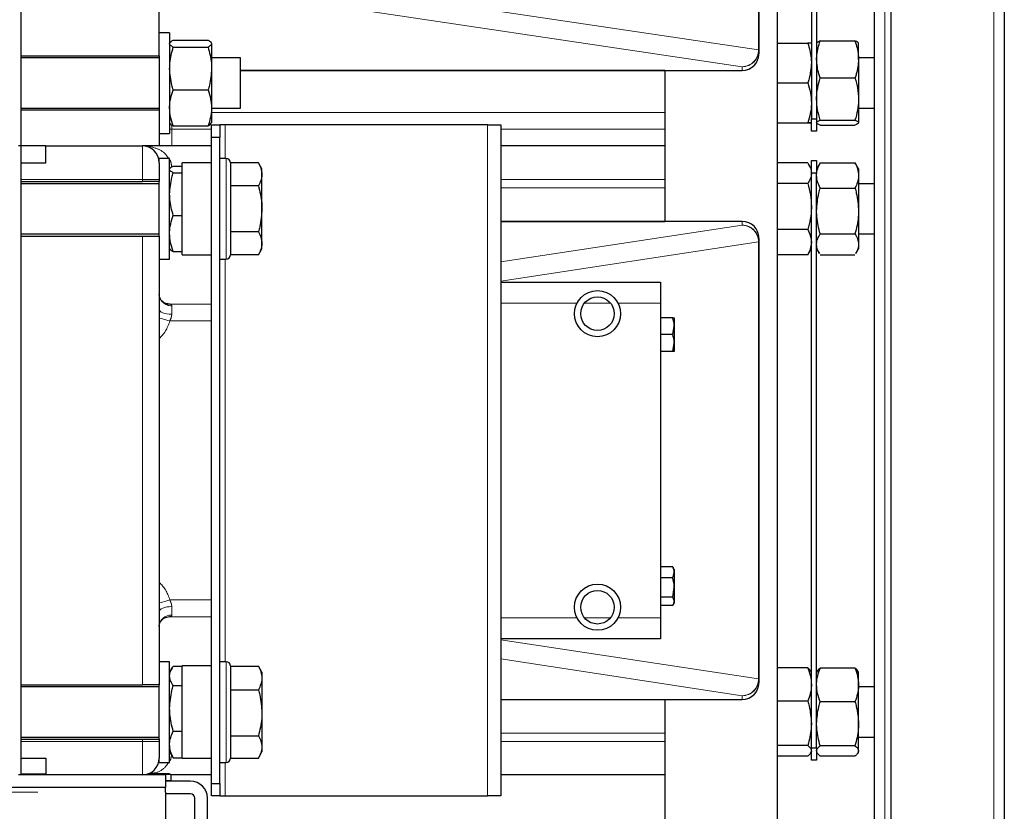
# Model space of a CAD drawing. Header units: millimetres. Extents: x 18 to 260, y 57 to 148.
# Tile 41 of 80: x 121.35 to 126.05, y 68.06 to 71.83. Entities that reach past the tile are written whole.
import ezdxf

# ---------------------------------------------------------------- set-up
doc = ezdxf.new("R2010")
doc.units = ezdxf.units.MM
doc.linetypes.add('PHANTOM', pattern=[12.7, 6.35, -1.27, 1.27, -1.27, 1.27, -1.27])

msp = doc.modelspace()

# ---------------------------------------------------------------- linework, layer by layer
at = {"color": 8, "linetype": 'PHANTOM', "lineweight": 18}
for p, q in [((125.4767, 86.1605), (125.4767, 61.0588)), ((125.9967, 86.1605), (125.9967, 61.0588)), ((124.8746, 71.6875), (124.8746, 73.7718)), ((122.3788, 72.0595), (124.8746, 71.6875)), ((124.7967, 71.6076), (122.3009, 71.9795)), ((124.8746, 71.6875), (124.8767, 71.6875)), ((124.7967, 71.5896), (124.7967, 71.6076)), ((122.4042, 71.5896), (124.7967, 71.5896)), ((124.7967, 71.5896), (124.7967, 71.5896)), ((124.4277, 71.3895), (122.2667, 71.3895)), ((122.0767, 71.3298), (122.0767, 71.3096)), ((122.3317, 71.1696), (122.3317, 71.3296)), ((123.5817, 71.3296), (123.5817, 68.1296)), ((122.0667, 71.3096), (122.0767, 71.3096)), ((122.0767, 71.3096), (122.0767, 71.2296)), ((122.0767, 71.3096), (122.2667, 71.3096)), ((123.6467, 71.3096), (124.4277, 71.3096)), ((121.9367, 71.0696), (121.9367, 71.2296)), ((122.3367, 70.6896), (122.3367, 71.1696)), ((121.9367, 71.0696), (121.3567, 71.0696)), ((121.9367, 71.0596), (121.9367, 71.0696)), ((122.0167, 71.0696), (121.9367, 71.0696)), ((124.4277, 71.0696), (123.6467, 71.0696)), ((123.6467, 71.0298), (124.4277, 71.0298)), ((124.7967, 70.8697), (123.6467, 70.8697)), ((123.6467, 70.6763), (124.7967, 70.8516)), ((124.7967, 70.8516), (124.7967, 70.8697)), ((124.7967, 70.8697), (124.7967, 70.8697)), ((121.9367, 68.6596), (121.9367, 70.7996)), ((124.8747, 70.7716), (123.6467, 70.5845)), ((124.8747, 68.6877), (124.8747, 70.7716)), ((124.8767, 70.7716), (124.8747, 70.7716)), ((122.3317, 68.7696), (122.3317, 70.6896)), ((122.0668, 70.4748), (122.2667, 70.4748)), ((124.0087, 70.4796), (123.6467, 70.4796)), ((124.1691, 70.4796), (124.0442, 70.4796)), ((124.4067, 70.4796), (124.2047, 70.4796)), ((122.0767, 70.4676), (122.0767, 70.4267)), ((122.2667, 70.3949), (122.0672, 70.3949)), ((122.0672, 69.0644), (122.2667, 69.0644)), ((122.0767, 69.0326), (122.0767, 68.9917)), ((122.0603, 68.9842), (122.0668, 68.9845)), ((122.2667, 68.9845), (122.0668, 68.9845)), ((123.6467, 68.9796), (124.0087, 68.9796)), ((124.0442, 68.9796), (124.1691, 68.9796)), ((124.2047, 68.9796), (124.4067, 68.9796)), ((123.6467, 68.8748), (124.8747, 68.6877)), ((124.7967, 68.6077), (123.6467, 68.783)), ((122.3367, 68.2896), (122.3367, 68.7696)), ((124.8767, 68.6877), (124.8747, 68.6877)), ((124.7967, 68.5896), (124.7967, 68.6077)), ((123.6467, 68.5896), (124.7967, 68.5896)), ((124.7967, 68.5896), (124.7967, 68.5896)), ((124.4277, 68.4295), (123.6467, 68.4295)), ((121.3567, 68.3896), (121.9367, 68.3896)), ((121.9367, 68.3896), (121.9367, 68.3996)), ((121.9367, 68.2296), (121.9367, 68.3896)), ((121.9367, 68.3896), (122.0167, 68.3896)), ((123.6467, 68.3896), (124.4277, 68.3896)), ((122.0667, 68.3312), (122.0715, 68.3314)), ((122.3317, 68.1296), (122.3317, 68.2896)), ((115.0877, 68.1479), (122.0467, 68.1479))]:
    msp.add_line(p, q, dxfattribs=at)
at = {"color": 7, "linetype": 'Continuous', "lineweight": 25}
for p, q in [((125.5067, 61.0588), (125.5067, 86.1605)), ((126.0467, 86.1496), (126.0467, 61.0696)), ((125.4267, 85.7796), (125.4267, 61.4379)), ((124.9657, 67.7396), (124.9657, 77.3324)), ((121.3567, 74.2296), (121.3567, 71.2296)), ((125.1267, 74.0996), (125.1267, 71.3596)), ((125.1517, 74.0996), (125.1517, 71.3596)), ((122.0167, 71.6596), (122.0167, 73.7996)), ((124.8767, 73.7718), (124.8767, 71.6875)), ((122.0667, 71.7696), (122.0167, 71.7696)), ((122.0667, 71.7696), (122.0667, 71.46)), ((122.0837, 71.7341), (122.2497, 71.7341)), ((122.0837, 71.7008), (122.2497, 71.7008)), ((122.2667, 71.7175), (122.2667, 71.5986)), ((124.9657, 71.7198), (125.1097, 71.7198)), ((125.1687, 71.7305), (125.3347, 71.7305)), ((125.3517, 71.642), (125.3517, 71.7196)), ((121.3567, 71.6596), (122.0167, 71.6596)), ((122.0167, 71.6496), (121.3567, 71.6496)), ((122.0167, 71.6596), (122.0167, 71.46)), ((122.4042, 71.6496), (122.2667, 71.6496)), ((122.4042, 71.4096), (122.4042, 71.6496)), ((124.8767, 71.6875), (124.8767, 71.6696)), ((125.4267, 71.6496), (125.3517, 71.6496)), ((125.3517, 71.642), (125.3517, 71.4532)), ((122.2667, 71.5986), (122.2667, 71.4108)), ((122.4042, 71.5896), (124.7967, 71.5896)), ((124.4277, 71.5895), (122.4042, 71.5895)), ((124.4277, 71.5896), (124.4277, 70.8697)), ((124.7967, 71.5896), (124.7967, 71.5896)), ((125.1687, 71.5536), (125.3347, 71.5536)), ((124.9657, 71.53), (125.1097, 71.53)), ((122.0167, 71.46), (122.0167, 71.3996)), ((122.0667, 71.46), (122.0667, 71.2896)), ((122.0837, 71.4964), (122.2497, 71.4964)), ((125.3517, 71.4532), (125.3517, 71.3408)), ((121.3567, 71.4096), (122.0167, 71.4096)), ((122.0167, 71.3996), (121.3567, 71.3996)), ((122.0167, 71.3996), (122.0167, 71.2296)), ((122.2667, 71.4108), (122.2667, 71.3397)), ((122.2667, 71.4096), (122.4042, 71.4096)), ((125.3517, 71.4096), (125.4267, 71.4096)), ((122.0837, 71.3252), (122.2497, 71.3252)), ((122.2667, 71.3296), (122.3067, 71.3296)), ((122.2667, 71.2696), (122.2667, 71.3296)), ((122.3067, 71.3296), (122.3067, 71.2696)), ((122.3317, 71.3296), (122.3067, 71.3296)), ((123.5817, 71.3296), (122.3317, 71.3296)), ((123.5817, 71.3296), (123.6467, 71.3296)), ((123.6467, 71.3296), (123.6467, 68.1296)), ((124.9657, 71.3398), (125.1097, 71.3398)), ((124.9657, 71.3395), (125.1097, 71.3395)), ((125.1267, 71.3596), (125.1517, 71.3596)), ((125.1267, 71.2996), (125.1267, 71.3596)), ((125.1517, 71.3596), (125.1517, 71.2996)), ((125.1687, 71.3528), (125.3347, 71.3528)), ((125.1687, 71.3288), (125.3347, 71.3288)), ((122.0167, 71.2896), (122.0667, 71.2896)), ((125.1517, 71.2996), (125.1267, 71.2996)), ((121.3567, 71.2296), (121.3467, 71.2296)), ((121.4767, 71.2296), (121.3567, 71.2296)), ((121.3567, 71.2296), (121.3567, 68.2296)), ((121.4767, 71.1496), (121.4767, 71.2296)), ((121.4767, 71.2296), (121.9367, 71.2296)), ((122.0167, 71.2296), (121.9367, 71.2296)), ((122.2667, 71.2296), (122.0767, 71.2296)), ((122.3067, 71.2696), (122.2667, 71.2696)), ((122.2667, 68.1896), (122.2667, 71.2696)), ((122.3067, 68.1896), (122.3067, 71.2696)), ((124.4277, 71.2296), (123.6467, 71.2296)), ((121.3567, 71.1496), (121.4767, 71.1496)), ((122.0667, 71.1696), (122.0167, 71.1696)), ((122.0167, 71.1496), (122.0167, 71.1696)), ((122.0167, 71.1496), (122.0167, 71.0696)), ((122.0667, 70.6896), (122.0667, 71.1696)), ((122.0837, 71.1335), (122.1267, 71.1335)), ((122.2667, 71.1496), (122.1267, 71.1496)), ((122.1267, 71.0924), (122.1267, 71.1496)), ((122.3367, 71.1696), (122.3067, 71.1696)), ((122.3567, 71.1496), (122.3567, 70.7096)), ((122.4897, 71.149), (122.3567, 71.149)), ((122.5067, 71.1196), (122.4897, 71.149)), ((125.1097, 71.1486), (124.9657, 71.1486)), ((125.1267, 71.1196), (125.1136, 71.1424)), ((125.1267, 71.1596), (125.1517, 71.1596)), ((125.1267, 71.0996), (125.1267, 71.1596)), ((125.1517, 71.1596), (125.1517, 71.0996)), ((125.1651, 71.1429), (125.1517, 71.1196)), ((125.1687, 71.1487), (125.1656, 71.1426)), ((125.1687, 71.1487), (125.3347, 71.1487)), ((125.3378, 71.1426), (125.3347, 71.1487)), ((125.3517, 71.1196), (125.3383, 71.1429)), ((122.0837, 71.1018), (122.1267, 71.1018)), ((122.1267, 70.7096), (122.1267, 71.0924)), ((122.5067, 71.0942), (122.5067, 71.1196)), ((122.5067, 70.9296), (122.5067, 71.0942)), ((125.1517, 71.0996), (125.1267, 71.0996)), ((125.1267, 68.3596), (125.1267, 71.0996)), ((125.1517, 68.3596), (125.1517, 71.0996)), ((125.3517, 71.1196), (125.3517, 71.0887)), ((125.3517, 71.0887), (125.3517, 70.9193)), ((121.3567, 71.0596), (121.9367, 71.0596)), ((122.0167, 71.0496), (121.3567, 71.0496)), ((122.0167, 71.0596), (121.9367, 71.0596)), ((122.0167, 71.0696), (122.0167, 71.0596)), ((122.0167, 70.7996), (122.0167, 71.0596)), ((122.4897, 71.0393), (122.3567, 71.0393)), ((125.1097, 71.0505), (124.9657, 71.0505)), ((125.4267, 71.0496), (125.3517, 71.0496)), ((125.1687, 71.0288), (125.3347, 71.0288)), ((122.0837, 70.8979), (122.1267, 70.8979)), ((122.5067, 70.7651), (122.5067, 70.9296)), ((125.3517, 70.9193), (125.3517, 70.7601)), ((123.6467, 70.8698), (124.4277, 70.8698)), ((124.7967, 70.8697), (123.6467, 70.8697)), ((124.7967, 70.8697), (124.7967, 70.8697)), ((121.3567, 70.8096), (122.0167, 70.8096)), ((122.4897, 70.8199), (122.3567, 70.8199)), ((125.1097, 70.8315), (124.9657, 70.8315)), ((125.1687, 70.8097), (125.3347, 70.8097)), ((125.3517, 70.8096), (125.4267, 70.8096)), ((121.3567, 70.7996), (121.9367, 70.7996)), ((121.9367, 70.7996), (122.0167, 70.7996)), ((122.0167, 70.7996), (122.0167, 68.6596)), ((122.5067, 70.7396), (122.5067, 70.7651)), ((124.8767, 70.7897), (124.8767, 70.7716)), ((124.8767, 70.7716), (124.8767, 68.6877)), ((125.3517, 70.7601), (125.3517, 70.7396)), ((122.0837, 70.7258), (122.1267, 70.7258)), ((122.1267, 70.7096), (122.2667, 70.7096)), ((122.4897, 70.7102), (122.3567, 70.7102)), ((122.4897, 70.7102), (122.5067, 70.7396)), ((125.1097, 70.7106), (124.9657, 70.7106)), ((125.1097, 70.7106), (125.1131, 70.7172)), ((125.1136, 70.7169), (125.1267, 70.7396)), ((125.1517, 70.7396), (125.1651, 70.7164)), ((125.1687, 70.7106), (125.3347, 70.7106)), ((125.3383, 70.7164), (125.3517, 70.7396)), ((122.0167, 70.6896), (122.0667, 70.6896)), ((122.3067, 70.6896), (122.3367, 70.6896)), ((123.6467, 70.5796), (124.4067, 70.5796)), ((124.4067, 70.5796), (124.4067, 70.4796)), ((122.0668, 70.4748), (122.0597, 70.4752)), ((124.4067, 70.4796), (124.4067, 68.9796)), ((124.4655, 70.4096), (124.4067, 70.4096)), ((124.4727, 70.4096), (124.4727, 70.3696)), ((124.4655, 70.3296), (124.4727, 70.3696)), ((124.4727, 70.3696), (124.4727, 70.2896)), ((124.4655, 70.3296), (124.4067, 70.3296)), ((124.4655, 70.2496), (124.4727, 70.2896)), ((124.4727, 70.2896), (124.4727, 70.2496)), ((124.4655, 70.2496), (124.4067, 70.2496)), ((124.4655, 69.2217), (124.4067, 69.2217)), ((124.4655, 69.2217), (124.4678, 69.2181)), ((124.4727, 69.2096), (124.4677, 69.2183)), ((124.4727, 69.2096), (124.4727, 69.1956)), ((124.4655, 69.1695), (124.4067, 69.1695)), ((124.4655, 69.1695), (124.4727, 69.1956)), ((124.4727, 69.1956), (124.4727, 69.1235)), ((124.4655, 69.0774), (124.4727, 69.1235)), ((124.4727, 69.1235), (124.4727, 69.0575)), ((124.4655, 69.0774), (124.4067, 69.0774)), ((124.4655, 69.0375), (124.4067, 69.0375)), ((124.4677, 69.0409), (124.4727, 69.0496)), ((124.4727, 69.0575), (124.4727, 69.0496)), ((124.4067, 68.9796), (124.4067, 68.8796)), ((124.4067, 68.8796), (123.6467, 68.8796)), ((122.0667, 68.7696), (122.0167, 68.7696)), ((122.0667, 68.3766), (122.0667, 68.7696)), ((122.078, 68.7392), (122.0667, 68.7196)), ((122.0837, 68.7481), (122.1267, 68.7481)), ((122.2667, 68.7496), (122.1267, 68.7496)), ((122.1267, 68.6739), (122.1267, 68.7496)), ((122.3367, 68.7696), (122.3067, 68.7696)), ((122.3567, 68.7496), (122.3567, 68.3096)), ((122.3567, 68.749), (122.4897, 68.749)), ((122.5067, 68.7196), (122.4897, 68.7491)), ((122.4909, 68.7466), (122.4897, 68.749)), ((125.1097, 68.7402), (124.9657, 68.7402)), ((125.3347, 68.7393), (125.1687, 68.7393)), ((122.5067, 68.7196), (122.5067, 68.6923)), ((122.5067, 68.6923), (122.5067, 68.5259)), ((125.1267, 68.7196), (125.1233, 68.7255)), ((125.1547, 68.7249), (125.1517, 68.7196)), ((125.3517, 68.7196), (125.3486, 68.7249)), ((125.3517, 68.659), (125.3517, 68.7196)), ((121.3567, 68.6596), (121.9367, 68.6596)), ((122.0167, 68.6496), (121.3567, 68.6496)), ((122.0167, 68.6596), (121.9367, 68.6596)), ((122.0167, 68.3996), (122.0167, 68.6596)), ((122.0837, 68.6563), (122.1267, 68.6563)), ((122.1267, 68.3096), (122.1267, 68.6739)), ((124.8767, 68.6877), (124.8767, 68.6696)), ((125.3517, 68.4738), (125.3517, 68.659)), ((125.4267, 68.6496), (125.3517, 68.6496)), ((122.3567, 68.6356), (122.4897, 68.6356)), ((123.6467, 68.5896), (124.7967, 68.5896)), ((123.6467, 68.5895), (124.4277, 68.5895)), ((124.4277, 68.5896), (124.4277, 67.7396)), ((124.7967, 68.5896), (124.7967, 68.5896)), ((125.1097, 68.5814), (124.9657, 68.5814)), ((125.3347, 68.5786), (125.1687, 68.5786)), ((122.5067, 68.5259), (122.5067, 68.3633)), ((125.3517, 68.3444), (125.3517, 68.4738)), ((121.3567, 68.4096), (122.0167, 68.4096)), ((122.0837, 68.4378), (122.1267, 68.4378)), ((122.3567, 68.4162), (122.4897, 68.4162)), ((125.3517, 68.4096), (125.4267, 68.4096)), ((121.3567, 68.3996), (121.9367, 68.3996)), ((121.9367, 68.3996), (122.0167, 68.3996)), ((122.0167, 68.3996), (122.0167, 68.3896)), ((122.0167, 68.3896), (122.0167, 68.3096)), ((122.0667, 68.2896), (122.0667, 68.3766)), ((122.5067, 68.3633), (122.5067, 68.3396)), ((125.1097, 68.3709), (124.9657, 68.3709)), ((125.1267, 68.3596), (125.1517, 68.3596)), ((125.1267, 68.2996), (125.1267, 68.3596)), ((125.1517, 68.3596), (125.1517, 68.2996)), ((125.3347, 68.3689), (125.1687, 68.3689)), ((122.0667, 68.3396), (122.078, 68.3201)), ((122.0785, 68.3204), (122.0837, 68.3112)), ((122.4897, 68.3102), (122.5067, 68.3396)), ((125.1097, 68.3191), (124.9657, 68.3191)), ((125.1233, 68.3338), (125.1267, 68.3396)), ((125.1517, 68.3396), (125.1547, 68.3344)), ((125.3347, 68.3199), (125.1687, 68.3199)), ((125.3486, 68.3344), (125.3517, 68.3396)), ((125.3517, 68.3396), (125.3517, 68.3444)), ((121.3567, 68.3096), (121.4767, 68.3096)), ((121.4767, 68.3096), (121.4767, 68.2296)), ((122.0167, 68.2896), (122.0167, 68.3096)), ((122.0167, 68.2896), (122.0667, 68.2896)), ((122.0837, 68.3112), (122.1267, 68.3112)), ((122.1267, 68.3096), (122.2667, 68.3096)), ((122.3067, 68.2896), (122.3367, 68.2896)), ((122.3567, 68.3103), (122.4897, 68.3103)), ((125.1517, 68.2996), (125.1267, 68.2996)), ((121.3567, 68.2296), (121.3467, 68.2296)), ((121.3567, 68.2348), (121.4767, 68.2351)), ((122.0467, 68.2296), (121.3567, 68.2296)), ((121.4767, 68.2297), (121.4667, 68.2296)), ((122.0728, 68.2311), (121.9504, 68.2308)), ((121.9686, 68.2363), (122.0634, 68.2365)), ((122.0467, 68.2296), (122.0467, 68.1696)), ((122.0634, 68.2365), (122.0728, 68.2311)), ((122.0728, 68.2311), (122.0728, 68.2011)), ((122.2667, 68.2296), (122.0728, 68.2296)), ((124.4277, 68.2296), (123.6467, 68.2296)), ((122.0728, 68.2011), (122.0467, 68.2011)), ((122.1667, 68.1996), (122.0467, 68.1996)), ((122.0617, 68.1996), (122.0617, 68.2011)), ((122.2667, 68.1896), (122.3067, 68.1896)), ((122.2667, 68.1296), (122.2667, 68.1896)), ((122.3067, 68.1896), (122.3067, 68.1296)), ((122.0467, 68.1696), (115.0877, 68.1696)), ((122.0467, 68.1479), (122.0467, 68.1696)), ((122.0467, 68.1479), (122.0467, 67.7324)), ((122.1667, 68.1396), (122.0467, 68.1396)), ((122.3067, 68.1296), (122.2667, 68.1296)), ((122.3067, 68.1296), (122.3317, 68.1296)), ((122.3317, 68.1296), (123.5817, 68.1296)), ((123.6467, 68.1296), (123.5817, 68.1296)), ((122.1867, 67.4796), (122.1867, 68.1196)), ((122.2467, 67.4796), (122.2467, 68.1196))]:
    msp.add_line(p, q, dxfattribs=at)
at = {"color": 8, "linetype": 'PHANTOM', "lineweight": 18, "flags": 128}
for points in [[(122.0167, 70.4506), (122.0178, 70.4459), (122.0213, 70.4414), (122.0268, 70.4373), (122.0343, 70.4337), (122.0433, 70.4307), (122.0537, 70.4285), (122.065, 70.4272), (122.0767, 70.4267)], [(122.0167, 70.4095), (122.0199, 70.4086), (122.0258, 70.4069), (122.0327, 70.4048), (122.0405, 70.4026), (122.0491, 70.4001), (122.058, 70.3975), (122.0672, 70.3949)], [(122.0672, 69.0644), (122.058, 69.0618), (122.0491, 69.0592), (122.0405, 69.0567), (122.0327, 69.0544), (122.0258, 69.0524), (122.0199, 69.0507), (122.0167, 69.0498)], [(122.0167, 69.0087), (122.0178, 69.0134), (122.0213, 69.0178), (122.0268, 69.022), (122.0343, 69.0256), (122.0433, 69.0286), (122.0537, 69.0308), (122.065, 69.0321), (122.0767, 69.0326)]]:
    msp.add_lwpolyline(points, dxfattribs=at)
at = {"color": 7, "linetype": 'Continuous', "lineweight": 25}
for centre, radius in [((124.1067, 70.4296), 0.11), ((124.1067, 70.4296), 0.08), ((124.1067, 69.0296), 0.11), ((124.1067, 69.0296), 0.08)]:
    msp.add_circle(centre, radius, dxfattribs=at)
at = {"color": 8, "linetype": 'PHANTOM', "lineweight": 18}
for centre, radius, start, end in [((124.7949, 71.6872), 0.0797, 271.2837, 0.2046), ((124.7967, 71.6876), 0.08, 269.9832, 359.9827), ((124.7967, 71.6696), 0.08, 269.9832, 359.9827), ((124.7967, 70.7897), 0.08, 0.0173, 90.0168), ((124.795, 70.7719), 0.0797, 359.8145, 88.7619), ((124.7967, 70.7716), 0.08, 0.0168, 90.0173), ((122.0741, 70.525), 0.0575, 182.8662, 272.6044), ((122.0741, 68.9343), 0.0575, 87.3962, 177.1339), ((124.795, 68.6874), 0.0797, 271.2395, 0.1845), ((124.7967, 68.6877), 0.08, 269.9838, 359.9825), ((124.7967, 68.6696), 0.08, 269.9838, 359.9825)]:
    msp.add_arc(centre, radius, start, end, dxfattribs=at)
at = {"color": 7, "linetype": 'Continuous', "lineweight": 25}
for centre, radius, start, end in [((124.7967, 71.6696), 0.08, 270, 0), ((121.9367, 71.1496), 0.08, 0, 90), ((122.3367, 71.1496), 0.02, 0, 90), ((124.7967, 70.7897), 0.08, 0, 90), ((122.3367, 70.7096), 0.02, 270, 0), ((122.3367, 68.7496), 0.02, 0, 90), ((124.7967, 68.6696), 0.08, 270, 0), ((121.9367, 68.3096), 0.08, 270, 0), ((122.3367, 68.3096), 0.02, 270, 0), ((122.1667, 68.1196), 0.08, 0, 90), ((122.1667, 68.1196), 0.02, 0, 90)]:
    msp.add_arc(centre, radius, start, end, dxfattribs=at)
msp.add_ellipse((121.9567, 70.4726), major_axis=(0.12, 0), ratio=0.046355, start_param=0.408247, end_param=0.535332, dxfattribs=at)
at = {"color": 8, "linetype": 'PHANTOM', "lineweight": 18}
for centre, start_param, end_param in [((121.9567, 70.4628), 3.665191, 4.312978), ((121.9567, 68.9964), 5.111799, 5.759587)]:
    msp.add_ellipse(centre, major_axis=(0, 0.1748), ratio=0.686323, start_param=start_param, end_param=end_param, dxfattribs=at)
at = {"color": 7, "linetype": 'Continuous', "lineweight": 25}
for points, knots in [([(122.0667, 71.7175), (122.0667, 71.7178), (122.0669, 71.7208), (122.0706, 71.7264), (122.0793, 71.7315), (122.0837, 71.7341)], [0, 0, 0, 0, 0.070085, 0.530779, 1, 1, 1, 1]), ([(122.0837, 71.7008), (122.0789, 71.7035), (122.0693, 71.709), (122.0676, 71.7146), (122.0667, 71.7175)], [0, 0, 0, 0, 0.495459, 1, 1, 1, 1]), ([(122.0667, 71.5986), (122.0669, 71.607), (122.0677, 71.6416), (122.0768, 71.6753), (122.0837, 71.7008)], [0, 0, 0, 0, 0.242385, 1, 1, 1, 1]), ([(122.2497, 71.7341), (122.2545, 71.7314), (122.264, 71.7259), (122.2658, 71.7203), (122.2667, 71.7175)], [0, 0, 0, 0, 0.49546, 1, 1, 1, 1]), ([(122.2667, 71.7175), (122.2667, 71.7171), (122.2665, 71.7141), (122.2628, 71.7085), (122.2541, 71.7034), (122.2497, 71.7008)], [0, 0, 0, 0, 0.070087, 0.530775, 1, 1, 1, 1]), ([(122.2497, 71.7008), (122.2566, 71.6753), (122.2656, 71.6416), (122.2665, 71.607), (122.2667, 71.5986)], [0, 0, 0, 0, 0.757615, 1, 1, 1, 1]), ([(125.1097, 71.7198), (125.1166, 71.6961), (125.1256, 71.6648), (125.1265, 71.6327), (125.1267, 71.6249)], [0, 0, 0, 0, 0.757613, 1, 1, 1, 1]), ([(125.1267, 71.7196), (125.1267, 71.7196), (125.1265, 71.7197), (125.1228, 71.7197), (125.1141, 71.7198), (125.1097, 71.7198)], [0, 0, 0, 0, 0.070093, 0.530791, 1, 1, 1, 1]), ([(125.1517, 71.642), (125.1519, 71.6493), (125.1527, 71.6792), (125.1618, 71.7084), (125.1687, 71.7305)], [0, 0, 0, 0, 0.242383, 1, 1, 1, 1]), ([(125.1687, 71.7305), (125.1639, 71.7285), (125.1543, 71.7246), (125.1526, 71.7206), (125.1517, 71.7185)], [0, 0, 0, 0, 0.495454, 1, 1, 1, 1]), ([(125.3347, 71.7305), (125.3416, 71.7084), (125.3506, 71.6792), (125.3515, 71.6493), (125.3517, 71.642)], [0, 0, 0, 0, 0.7576157, 1, 1, 1, 1]), ([(125.3517, 71.7185), (125.3517, 71.7188), (125.3515, 71.7209), (125.3478, 71.725), (125.3391, 71.7286), (125.3347, 71.7305)], [0, 0, 0, 0, 0.070094, 0.530789, 1, 1, 1, 1]), ([(125.1267, 71.6249), (125.1246, 71.6), (125.1219, 71.5678), (125.112, 71.5369), (125.1097, 71.53)], [0, 0, 0, 0, 0.775611, 1, 1, 1, 1]), ([(125.1687, 71.5536), (125.1664, 71.5601), (125.1564, 71.5889), (125.1537, 71.6188), (125.1517, 71.642)], [0, 0, 0, 0, 0.224399, 1, 1, 1, 1]), ([(125.3517, 71.642), (125.3496, 71.6188), (125.3469, 71.5889), (125.337, 71.5601), (125.3347, 71.5536)], [0, 0, 0, 0, 0.775605, 1, 1, 1, 1]), ([(122.0837, 71.4964), (122.0814, 71.5039), (122.0714, 71.5372), (122.0688, 71.5718), (122.0667, 71.5986)], [0, 0, 0, 0, 0.224382, 1, 1, 1, 1]), ([(122.2667, 71.5986), (122.2646, 71.5718), (122.2619, 71.5372), (122.252, 71.5039), (122.2497, 71.4964)], [0, 0, 0, 0, 0.775618, 1, 1, 1, 1]), ([(125.1517, 71.4532), (125.1517, 71.4556), (125.1519, 71.4736), (125.1556, 71.5076), (125.1643, 71.5382), (125.1687, 71.5536)], [0, 0, 0, 0, 0.070088, 0.530785, 1, 1, 1, 1]), ([(125.3347, 71.5536), (125.3395, 71.5373), (125.349, 71.5044), (125.3508, 71.4703), (125.3517, 71.4532)], [0, 0, 0, 0, 0.4954623, 1, 1, 1, 1]), ([(125.1097, 71.53), (125.1145, 71.5145), (125.124, 71.4834), (125.1258, 71.4511), (125.1267, 71.4349)], [0, 0, 0, 0, 0.495459, 1, 1, 1, 1]), ([(122.0667, 71.4108), (122.0667, 71.4129), (122.0669, 71.4282), (122.0706, 71.4572), (122.0793, 71.4833), (122.0837, 71.4964)], [0, 0, 0, 0, 0.070086, 0.530787, 1, 1, 1, 1]), ([(122.2497, 71.4964), (122.2545, 71.4825), (122.264, 71.4545), (122.2658, 71.4255), (122.2667, 71.4108)], [0, 0, 0, 0, 0.495456, 1, 1, 1, 1]), ([(125.1267, 71.4349), (125.1267, 71.4326), (125.1265, 71.4156), (125.1228, 71.3834), (125.1141, 71.3544), (125.1097, 71.3398)], [0, 0, 0, 0, 0.0700937, 0.5307881, 1, 1, 1, 1]), ([(125.1687, 71.3528), (125.1639, 71.3691), (125.1543, 71.402), (125.1526, 71.436), (125.1517, 71.4532)], [0, 0, 0, 0, 0.495452, 1, 1, 1, 1]), ([(125.3517, 71.4532), (125.3517, 71.4508), (125.3515, 71.4328), (125.3478, 71.3988), (125.3391, 71.3682), (125.3347, 71.3528)], [0, 0, 0, 0, 0.070098, 0.530788, 1, 1, 1, 1]), ([(122.0837, 71.3252), (122.0789, 71.3391), (122.0693, 71.3672), (122.0676, 71.3962), (122.0667, 71.4108)], [0, 0, 0, 0, 0.495457, 1, 1, 1, 1]), ([(122.2667, 71.4108), (122.2667, 71.4088), (122.2665, 71.3934), (122.2628, 71.3645), (122.2541, 71.3384), (122.2497, 71.3252)], [0, 0, 0, 0, 0.070094, 0.530784, 1, 1, 1, 1]), ([(122.0667, 71.3418), (122.0667, 71.3414), (122.0669, 71.3385), (122.0706, 71.3328), (122.0793, 71.3278), (122.0837, 71.3252)], [0, 0, 0, 0, 0.0700868, 0.5307786, 1, 1, 1, 1]), ([(122.2497, 71.3252), (122.2545, 71.3279), (122.264, 71.3334), (122.2658, 71.339), (122.2667, 71.3418)], [0, 0, 0, 0, 0.495458, 1, 1, 1, 1]), ([(125.1097, 71.3398), (125.1145, 71.3398), (125.124, 71.3397), (125.1258, 71.3397), (125.1267, 71.3396)], [0, 0, 0, 0, 0.495466, 1, 1, 1, 1]), ([(125.1267, 71.3396), (125.1267, 71.3396), (125.1265, 71.3396), (125.1228, 71.3396), (125.1141, 71.3395), (125.1097, 71.3395)], [0, 0, 0, 0, 0.070093, 0.530791, 1, 1, 1, 1]), ([(125.1517, 71.3408), (125.1517, 71.3411), (125.1519, 71.3432), (125.1556, 71.3473), (125.1643, 71.3509), (125.1687, 71.3528)], [0, 0, 0, 0, 0.0700831, 0.5307802, 1, 1, 1, 1]), ([(125.1687, 71.3288), (125.1639, 71.3307), (125.1543, 71.3347), (125.1526, 71.3387), (125.1517, 71.3408)], [0, 0, 0, 0, 0.495454, 1, 1, 1, 1]), ([(125.3347, 71.3528), (125.3395, 71.3508), (125.349, 71.3469), (125.3508, 71.3428), (125.3517, 71.3408)], [0, 0, 0, 0, 0.495461, 1, 1, 1, 1]), ([(125.3517, 71.3408), (125.3517, 71.3405), (125.3515, 71.3383), (125.3478, 71.3343), (125.3391, 71.3306), (125.3347, 71.3288)], [0, 0, 0, 0, 0.070093, 0.530789, 1, 1, 1, 1]), ([(122.0767, 71.2296), (122.0766, 71.2296), (122.065, 71.2296), (122.0431, 71.2296), (122.0204, 71.2296), (122.0177, 71.2296), (122.0167, 71.2296)], [0, 0, 0, 0, 0.001924, 0.400854, 0.770307, 1, 1, 1, 1]), ([(122.0667, 71.1176), (122.0667, 71.118), (122.0669, 71.1209), (122.0706, 71.1262), (122.0793, 71.1311), (122.0837, 71.1335)], [0, 0, 0, 0, 0.07006, 0.530765, 1, 1, 1, 1]), ([(122.4897, 71.149), (122.4945, 71.1401), (122.504, 71.1221), (122.5058, 71.1036), (122.5067, 71.0942)], [0, 0, 0, 0, 0.495465, 1, 1, 1, 1]), ([(125.1097, 71.1486), (125.1145, 71.1407), (125.124, 71.1246), (125.1258, 71.108), (125.1267, 71.0996)], [0, 0, 0, 0, 0.495461, 1, 1, 1, 1]), ([(125.1517, 71.0887), (125.1517, 71.0902), (125.1519, 71.1009), (125.1556, 71.1212), (125.1643, 71.1395), (125.1687, 71.1487)], [0, 0, 0, 0, 0.0700937, 0.5307868, 1, 1, 1, 1]), ([(125.3347, 71.1487), (125.3395, 71.139), (125.349, 71.1193), (125.3508, 71.099), (125.3517, 71.0887)], [0, 0, 0, 0, 0.495455, 1, 1, 1, 1]), ([(122.0837, 71.1018), (122.0789, 71.1044), (122.0693, 71.1096), (122.0676, 71.1149), (122.0667, 71.1176)], [0, 0, 0, 0, 0.4954692, 1, 1, 1, 1]), ([(122.0667, 70.9999), (122.0688, 71.0266), (122.0714, 71.0611), (122.0814, 71.0943), (122.0837, 71.1018)], [0, 0, 0, 0, 0.77561, 1, 1, 1, 1]), ([(122.5067, 71.0942), (122.5067, 71.0929), (122.5065, 71.083), (122.5028, 71.0645), (122.4941, 71.0478), (122.4897, 71.0393)], [0, 0, 0, 0, 0.070099, 0.530768, 1, 1, 1, 1]), ([(125.1267, 71.0996), (125.1267, 71.0984), (125.1265, 71.0896), (125.1228, 71.073), (125.1141, 71.058), (125.1097, 71.0505)], [0, 0, 0, 0, 0.0700937, 0.530782, 1, 1, 1, 1]), ([(125.1687, 71.0288), (125.1639, 71.0385), (125.1543, 71.0582), (125.1526, 71.0785), (125.1517, 71.0887)], [0, 0, 0, 0, 0.495466, 1, 1, 1, 1]), ([(125.3517, 71.0887), (125.3517, 71.0873), (125.3515, 71.0766), (125.3478, 71.0563), (125.3391, 71.038), (125.3347, 71.0288)], [0, 0, 0, 0, 0.070094, 0.530787, 1, 1, 1, 1]), ([(122.4897, 71.0393), (122.4966, 71.0119), (122.5056, 70.9758), (122.5065, 70.9386), (122.5067, 70.9296)], [0, 0, 0, 0, 0.757613, 1, 1, 1, 1]), ([(125.1097, 71.0505), (125.1145, 71.0327), (125.124, 70.9968), (125.1258, 70.9597), (125.1267, 70.941)], [0, 0, 0, 0, 0.495464, 1, 1, 1, 1]), ([(122.0837, 70.8979), (122.0768, 70.9234), (122.0677, 70.957), (122.0669, 70.9915), (122.0667, 70.9999)], [0, 0, 0, 0, 0.757626, 1, 1, 1, 1]), ([(125.1517, 70.9193), (125.1537, 70.948), (125.1564, 70.9851), (125.1664, 71.0208), (125.1687, 71.0288)], [0, 0, 0, 0, 0.775605, 1, 1, 1, 1]), ([(125.3347, 71.0288), (125.337, 71.0208), (125.3469, 70.9851), (125.3496, 70.948), (125.3517, 70.9193)], [0, 0, 0, 0, 0.224391, 1, 1, 1, 1]), ([(122.0667, 70.8119), (122.0667, 70.8139), (122.0669, 70.8294), (122.0706, 70.8585), (122.0793, 70.8847), (122.0837, 70.8979)], [0, 0, 0, 0, 0.070089, 0.530793, 1, 1, 1, 1]), ([(122.5067, 70.9296), (122.5046, 70.9008), (122.5019, 70.8637), (122.492, 70.828), (122.4897, 70.8199)], [0, 0, 0, 0, 0.775606, 1, 1, 1, 1]), ([(125.1267, 70.941), (125.1267, 70.9384), (125.1265, 70.9188), (125.1228, 70.8817), (125.1141, 70.8483), (125.1097, 70.8315)], [0, 0, 0, 0, 0.0701, 0.53079, 1, 1, 1, 1]), ([(125.1687, 70.8097), (125.1618, 70.8371), (125.1527, 70.8732), (125.1519, 70.9103), (125.1517, 70.9193)], [0, 0, 0, 0, 0.757614, 1, 1, 1, 1]), ([(125.3517, 70.9193), (125.3515, 70.9103), (125.3506, 70.8732), (125.3416, 70.8371), (125.3347, 70.8097)], [0, 0, 0, 0, 0.242387, 1, 1, 1, 1]), ([(122.0837, 70.7258), (122.0789, 70.7398), (122.0693, 70.768), (122.0676, 70.7971), (122.0667, 70.8119)], [0, 0, 0, 0, 0.495464, 1, 1, 1, 1]), ([(122.4897, 70.8199), (122.4945, 70.811), (122.504, 70.7931), (122.5058, 70.7745), (122.5067, 70.7651)], [0, 0, 0, 0, 0.495463, 1, 1, 1, 1]), ([(125.1097, 70.8315), (125.1166, 70.8164), (125.1256, 70.7965), (125.1265, 70.776), (125.1267, 70.7711)], [0, 0, 0, 0, 0.75761, 1, 1, 1, 1]), ([(125.1517, 70.7601), (125.1517, 70.7613), (125.1519, 70.7702), (125.1556, 70.787), (125.1643, 70.8021), (125.1687, 70.8097)], [0, 0, 0, 0, 0.070094, 0.53078, 1, 1, 1, 1]), ([(125.3347, 70.8097), (125.3395, 70.8017), (125.349, 70.7854), (125.3508, 70.7686), (125.3517, 70.7601)], [0, 0, 0, 0, 0.49546, 1, 1, 1, 1]), ([(122.5067, 70.7651), (122.5067, 70.7638), (122.5065, 70.754), (122.5028, 70.7354), (122.4941, 70.7187), (122.4897, 70.7102)], [0, 0, 0, 0, 0.070094, 0.530763, 1, 1, 1, 1]), ([(125.1267, 70.7711), (125.1246, 70.7552), (125.1219, 70.7347), (125.112, 70.7151), (125.1097, 70.7106)], [0, 0, 0, 0, 0.775606, 1, 1, 1, 1]), ([(125.1656, 70.7166), (125.1621, 70.7227), (125.1539, 70.7369), (125.1525, 70.7517), (125.1517, 70.7601)], [0, 0, 0, 0, 0.42417, 1, 1, 1, 1]), ([(125.3517, 70.7601), (125.3517, 70.759), (125.3515, 70.7501), (125.3485, 70.7354), (125.341, 70.7223), (125.3378, 70.7166)], [0, 0, 0, 0, 0.0799959, 0.6058469, 1, 1, 1, 1]), ([(122.0667, 70.7416), (122.0667, 70.7413), (122.0669, 70.7384), (122.0706, 70.733), (122.0793, 70.7282), (122.0837, 70.7258)], [0, 0, 0, 0, 0.070101, 0.530805, 1, 1, 1, 1]), ([(122.0597, 70.4756), (122.0582, 70.4757), (122.0521, 70.476), (122.0399, 70.4813), (122.0269, 70.4924), (122.0192, 70.5059), (122.0166, 70.5167), (122.0168, 70.5205), (122.0169, 70.5212)], [0, 0, 0, 0, 0.07671, 0.29999, 0.531383, 0.755004, 0.953565, 1, 1, 1, 1]), ([(124.4727, 70.3696), (124.4727, 70.3706), (124.4726, 70.3841), (124.4689, 70.3973), (124.4655, 70.4096)], [0, 0, 0, 0, 0.070209, 1, 1, 1, 1]), ([(124.4655, 70.4096), (124.4664, 70.4096), (124.4706, 70.4096), (124.4718, 70.4096), (124.4727, 70.4096)], [0, 0, 0, 0, 0.195832, 1, 1, 1, 1]), ([(124.4727, 70.2896), (124.4727, 70.2906), (124.4726, 70.3041), (124.4689, 70.3173), (124.4655, 70.3296)], [0, 0, 0, 0, 0.070161, 1, 1, 1, 1]), ([(124.4727, 70.2496), (124.4718, 70.2496), (124.4706, 70.2496), (124.4664, 70.2496), (124.4655, 70.2496)], [0, 0, 0, 0, 0.804168, 1, 1, 1, 1]), ([(124.4727, 69.1956), (124.4727, 69.1963), (124.4726, 69.2051), (124.4689, 69.2137), (124.4655, 69.2217)], [0, 0, 0, 0, 0.070187, 1, 1, 1, 1]), ([(124.4727, 69.1235), (124.4727, 69.1246), (124.4726, 69.1401), (124.4689, 69.1554), (124.4655, 69.1695)], [0, 0, 0, 0, 0.070187, 1, 1, 1, 1]), ([(124.4727, 69.0575), (124.4717, 69.0629), (124.4706, 69.0697), (124.4664, 69.0762), (124.4655, 69.0774)], [0, 0, 0, 0, 0.804056, 1, 1, 1, 1]), ([(124.4655, 69.0375), (124.4685, 69.0427), (124.4723, 69.0493), (124.4726, 69.056), (124.4727, 69.0575)], [0, 0, 0, 0, 0.780016, 1, 1, 1, 1]), ([(122.0171, 68.9384), (122.0171, 68.9403), (122.017, 68.9459), (122.0216, 68.9588), (122.0318, 68.9721), (122.0461, 68.9815), (122.0558, 68.9832), (122.0603, 68.9841)], [0, 0, 0, 0, 0.112691, 0.325162, 0.555435, 0.796017, 1, 1, 1, 1]), ([(122.0667, 68.7022), (122.0667, 68.7033), (122.0669, 68.7115), (122.0706, 68.7271), (122.0793, 68.7411), (122.0837, 68.7481)], [0, 0, 0, 0, 0.0701018, 0.5307804, 1, 1, 1, 1]), ([(122.4897, 68.749), (122.4945, 68.7398), (122.504, 68.7212), (122.5058, 68.702), (122.5067, 68.6923)], [0, 0, 0, 0, 0.495469, 1, 1, 1, 1]), ([(125.1097, 68.7402), (125.1145, 68.7273), (125.124, 68.7013), (125.1258, 68.6744), (125.1267, 68.6608)], [0, 0, 0, 0, 0.495454, 1, 1, 1, 1]), ([(125.1228, 68.7252), (125.1224, 68.7262), (125.1206, 68.7313), (125.1146, 68.7362), (125.1097, 68.7402)], [0, 0, 0, 0, 0.1960274, 1, 1, 1, 1]), ([(125.1517, 68.659), (125.1517, 68.6609), (125.1519, 68.6753), (125.1556, 68.7025), (125.1643, 68.727), (125.1687, 68.7393)], [0, 0, 0, 0, 0.0700971, 0.530785, 1, 1, 1, 1]), ([(125.1687, 68.7393), (125.1635, 68.7354), (125.1572, 68.7305), (125.1556, 68.7255), (125.1553, 68.7246)], [0, 0, 0, 0, 0.815736, 1, 1, 1, 1]), ([(125.3347, 68.7393), (125.3395, 68.7263), (125.349, 68.6999), (125.3508, 68.6727), (125.3517, 68.659)], [0, 0, 0, 0, 0.495453, 1, 1, 1, 1]), ([(125.3481, 68.7246), (125.3476, 68.7257), (125.3457, 68.7307), (125.3395, 68.7356), (125.3347, 68.7393)], [0, 0, 0, 0, 0.227415, 1, 1, 1, 1]), ([(122.0837, 68.6563), (122.0789, 68.6637), (122.0693, 68.6788), (122.0676, 68.6943), (122.0667, 68.7022)], [0, 0, 0, 0, 0.4954539, 1, 1, 1, 1]), ([(122.5067, 68.6923), (122.5067, 68.6909), (122.5065, 68.6808), (122.5028, 68.6616), (122.4941, 68.6443), (122.4897, 68.6356)], [0, 0, 0, 0, 0.07008, 0.530799, 1, 1, 1, 1]), ([(122.0667, 68.547), (122.0688, 68.5757), (122.0714, 68.6127), (122.0814, 68.6483), (122.0837, 68.6563)], [0, 0, 0, 0, 0.775607, 1, 1, 1, 1]), ([(125.1267, 68.6608), (125.1267, 68.6589), (125.1265, 68.6447), (125.1228, 68.6178), (125.1141, 68.5936), (125.1097, 68.5814)], [0, 0, 0, 0, 0.070085, 0.530781, 1, 1, 1, 1]), ([(125.1687, 68.5786), (125.1639, 68.5917), (125.1543, 68.618), (125.1526, 68.6452), (125.1517, 68.659)], [0, 0, 0, 0, 0.495461, 1, 1, 1, 1]), ([(125.3517, 68.659), (125.3517, 68.6571), (125.3515, 68.6426), (125.3478, 68.6154), (125.3391, 68.591), (125.3347, 68.5786)], [0, 0, 0, 0, 0.070086, 0.530783, 1, 1, 1, 1]), ([(122.4897, 68.6356), (122.492, 68.6276), (122.5019, 68.5918), (122.5046, 68.5547), (122.5067, 68.5259)], [0, 0, 0, 0, 0.224393, 1, 1, 1, 1]), ([(122.0837, 68.4378), (122.0768, 68.4651), (122.0677, 68.5011), (122.0669, 68.5381), (122.0667, 68.547)], [0, 0, 0, 0, 0.7576132, 1, 1, 1, 1]), ([(125.1097, 68.5814), (125.112, 68.5737), (125.1219, 68.5394), (125.1246, 68.5038), (125.1267, 68.4762)], [0, 0, 0, 0, 0.224387, 1, 1, 1, 1]), ([(125.1517, 68.4738), (125.1537, 68.5013), (125.1564, 68.5368), (125.1664, 68.571), (125.1687, 68.5786)], [0, 0, 0, 0, 0.775605, 1, 1, 1, 1]), ([(125.3347, 68.5786), (125.337, 68.571), (125.3469, 68.5368), (125.3496, 68.5013), (125.3517, 68.4738)], [0, 0, 0, 0, 0.224391, 1, 1, 1, 1]), ([(122.5067, 68.5259), (122.5065, 68.5169), (122.5056, 68.4798), (122.4966, 68.4436), (122.4897, 68.4162)], [0, 0, 0, 0, 0.242384, 1, 1, 1, 1]), ([(125.1267, 68.4762), (125.1265, 68.4675), (125.1256, 68.4319), (125.1166, 68.3972), (125.1097, 68.3709)], [0, 0, 0, 0, 0.242386, 1, 1, 1, 1]), ([(125.1687, 68.3689), (125.1618, 68.3951), (125.1527, 68.4297), (125.1519, 68.4652), (125.1517, 68.4738)], [0, 0, 0, 0, 0.757615, 1, 1, 1, 1]), ([(125.3517, 68.4738), (125.3515, 68.4652), (125.3506, 68.4297), (125.3416, 68.3951), (125.3347, 68.3689)], [0, 0, 0, 0, 0.242386, 1, 1, 1, 1]), ([(122.0667, 68.3745), (122.0667, 68.376), (122.0669, 68.3873), (122.0706, 68.4088), (122.0793, 68.4281), (122.0837, 68.4378)], [0, 0, 0, 0, 0.07009, 0.530811, 1, 1, 1, 1]), ([(122.4897, 68.4162), (122.4945, 68.4076), (122.504, 68.3903), (122.5058, 68.3723), (122.5067, 68.3633)], [0, 0, 0, 0, 0.4954536, 1, 1, 1, 1]), ([(122.0837, 68.3112), (122.0789, 68.3214), (122.0693, 68.3422), (122.0676, 68.3637), (122.0667, 68.3745)], [0, 0, 0, 0, 0.495484, 1, 1, 1, 1]), ([(122.5067, 68.3633), (122.5067, 68.362), (122.5065, 68.3525), (122.5028, 68.3346), (122.4941, 68.3184), (122.4897, 68.3103)], [0, 0, 0, 0, 0.070105, 0.530781, 1, 1, 1, 1]), ([(125.1097, 68.3709), (125.1145, 68.3667), (125.124, 68.3582), (125.1258, 68.3494), (125.1267, 68.345)], [0, 0, 0, 0, 0.495453, 1, 1, 1, 1]), ([(125.1517, 68.3444), (125.1517, 68.345), (125.1519, 68.3494), (125.1556, 68.3577), (125.1643, 68.3652), (125.1687, 68.3689)], [0, 0, 0, 0, 0.070093, 0.530794, 1, 1, 1, 1]), ([(125.3347, 68.3689), (125.3395, 68.3649), (125.349, 68.3569), (125.3508, 68.3486), (125.3517, 68.3444)], [0, 0, 0, 0, 0.495453, 1, 1, 1, 1]), ([(125.1267, 68.345), (125.1267, 68.3444), (125.1265, 68.3397), (125.1228, 68.331), (125.1141, 68.3231), (125.1097, 68.3191)], [0, 0, 0, 0, 0.070091, 0.53078, 1, 1, 1, 1]), ([(125.1687, 68.3199), (125.1639, 68.3239), (125.1543, 68.332), (125.1526, 68.3402), (125.1517, 68.3444)], [0, 0, 0, 0, 0.495461, 1, 1, 1, 1]), ([(125.3517, 68.3444), (125.3517, 68.3439), (125.3515, 68.3395), (125.3478, 68.3312), (125.3391, 68.3237), (125.3347, 68.3199)], [0, 0, 0, 0, 0.070084, 0.530787, 1, 1, 1, 1])]:
    msp.add_open_spline(points, degree=3, knots=knots, dxfattribs=at)
at = {"color": 8, "linetype": 'PHANTOM', "lineweight": 18}
for points, knots in [([(121.9367, 71.2296), (121.9368, 71.2296), (121.9572, 71.2296), (121.9951, 71.223), (122.0403, 71.2021), (122.0569, 71.1776), (122.0623, 71.1696)], [0, 0, 0, 0, 0.001883, 0.435349, 0.816283, 1, 1, 1, 1]), ([(122.0645, 71.1668), (122.0662, 71.1648), (122.0693, 71.1613), (122.0743, 71.1484), (122.0756, 71.1369), (122.0767, 71.1278)], [0, 0, 0, 0, 0.205781, 0.36868, 1, 1, 1, 1]), ([(122.0668, 70.4748), (122.0686, 70.4746), (122.0728, 70.474), (122.0762, 70.4713), (122.0766, 70.4684), (122.0767, 70.4676)], [0, 0, 0, 0, 0.337831, 0.804322, 1, 1, 1, 1]), ([(122.0767, 70.4267), (122.0764, 70.4234), (122.0757, 70.4127), (122.0707, 70.4022), (122.0672, 70.3949)], [0, 0, 0, 0, 0.308022, 1, 1, 1, 1]), ([(122.0672, 69.0644), (122.0689, 69.0611), (122.0729, 69.0527), (122.0763, 69.0417), (122.0766, 69.0346), (122.0767, 69.0326)], [0, 0, 0, 0, 0.326268, 0.813429, 1, 1, 1, 1]), ([(122.0767, 68.9917), (122.0764, 68.9904), (122.0756, 68.9861), (122.0704, 68.9851), (122.0668, 68.9845)], [0, 0, 0, 0, 0.315685, 1, 1, 1, 1]), ([(122.0754, 68.3245), (122.0746, 68.3178), (122.0735, 68.3088), (122.0692, 68.2978), (122.0659, 68.2941), (122.064, 68.2919)], [0, 0, 0, 0, 0.546168, 0.737053, 1, 1, 1, 1]), ([(122.0623, 68.2896), (122.0569, 68.2817), (122.0403, 68.2575), (122.0083, 68.2404), (121.9838, 68.2372), (121.977, 68.2363)], [0, 0, 0, 0, 0.2586448, 0.7949366, 1, 1, 1, 1])]:
    msp.add_open_spline(points, degree=3, knots=knots, dxfattribs=at)

doc.saveas('drawing.dxf')
